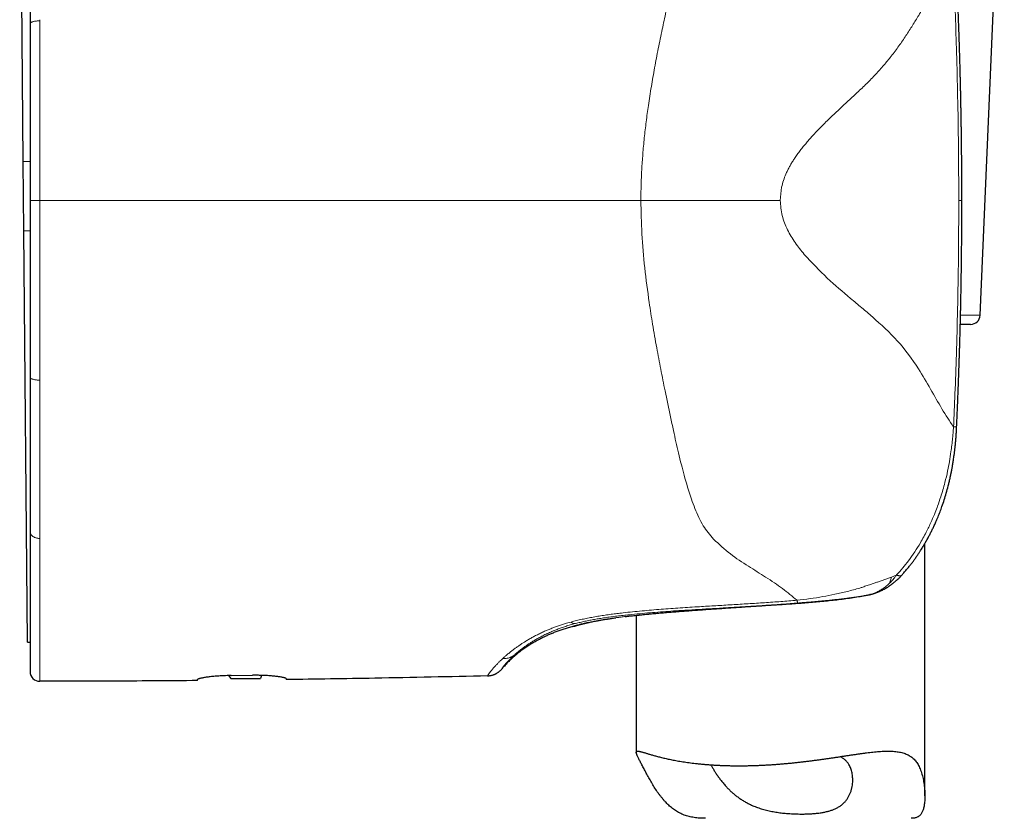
# Model space of a CAD drawing. Header units: millimetres. Extents: x 8 to 817, y 12 to 837.
# Tile 58 of 70: x 569 to 620, y 557 to 598. Entities that reach past the tile are written whole.
import ezdxf

# ---------------------------------------------------------------- set-up
doc = ezdxf.new("R2010")
doc.units = ezdxf.units.MM

msp = doc.modelspace()

# ---------------------------------------------------------------- linework, layer by layer
at = {"color": 7, "linetype": 'Continuous', "lineweight": 30}
for p, q in [((569.179, 590.874), (568.99, 612.473)), ((618.904, 582.889), (620.161, 611.889)), ((569.533, 598.065), (569.533, 598.044)), ((569.21, 587.274), (569.179, 590.874)), ((617.956, 588.852), (617.956, 588.852)), ((569.397, 565.884), (569.21, 587.274)), ((618.405, 582.411), (617.875, 582.411)), ((569.533, 579.66), (569.533, 579.635)), ((569.533, 571.629), (569.533, 571.616)), ((616.033, 557.896), (616.033, 571.019)), ((613.185, 568.362), (613.179, 568.36)), ((601.033, 567.284), (601.033, 560.158)), ((569.397, 565.884), (569.533, 565.885)), ((579.834, 564.15), (579.969, 563.993)), ((579.969, 563.993), (581.512, 564.006)), ((579.983, 564.153), (581.083, 564.165)), ((581.561, 564.16), (581.512, 564.006))]:
    msp.add_line(p, q, dxfattribs=at)
at = {"color": 252, "linetype": 'Continuous', "lineweight": 0}
for p, q in [((570.034, 598.192), (570.034, 598.253)), ((569.179, 590.874), (569.533, 590.877)), ((570.034, 588.852), (569.533, 588.852)), ((617.793, 588.852), (617.956, 588.852)), ((569.21, 587.274), (569.533, 587.277)), ((617.888, 582.889), (618.904, 582.889)), ((570.034, 579.45), (570.034, 579.513)), ((614.567, 569.38), (614.299, 569.273)), ((612.724, 568.726), (612.647, 568.7)), ((612.757, 568.738), (612.724, 568.726)), ((612.848, 568.299), (612.86, 568.3)), ((613.137, 568.351), (613.157, 568.357)), ((613.157, 568.357), (613.179, 568.36)), ((607.559, 567.785), (607.454, 567.778)), ((607.458, 567.778), (607.454, 567.778)), ((598.961, 566.994), (598.946, 566.991)), ((599.119, 567.023), (598.961, 566.994)), ((597.643, 566.936), (597.469, 566.888)), ((597.856, 566.853), (597.879, 566.859)), ((594.096, 565.038), (594.057, 565.002)), ((594.669, 565.191), (594.687, 565.208)), ((594.687, 565.208), (594.716, 565.234))]:
    msp.add_line(p, q, dxfattribs=at)
at = {"color": 7, "linetype": 'Continuous', "lineweight": 30, "flags": 128}
msp.add_lwpolyline([(597.741, 566.699), (597.804, 566.718), (597.812, 566.721)], dxfattribs=at)
at = {"color": 7, "linetype": 'Continuous', "lineweight": 30}
for centre, radius, start, end in [((618.405, 582.911), 0.5, 270, 357.5187), ((612.945, 569.332), 1, 281.1014, 283.5594), ((570.033, 564.352), 0.5, 180, 270.0287)]:
    msp.add_arc(centre, radius, start, end, dxfattribs=at)
for points, knots in [([(569.533, 602.313), (569.533, 602.165), (569.533, 601.87), (569.533, 601.418), (569.533, 600.958), (569.533, 600.49), (569.533, 600.017), (569.533, 599.539), (569.533, 599.055), (569.533, 598.564), (569.533, 598.232), (569.533, 598.065)], [0, 0, 0, 0, 0.109228, 0.219003, 0.329392, 0.440461, 0.552278, 0.662887, 0.774338, 0.88669, 1, 1, 1, 1]), ([(617.956, 588.852), (617.956, 588.99), (617.955, 589.261), (617.954, 589.66), (617.953, 590.043), (617.951, 590.41), (617.949, 590.762), (617.946, 591.092), (617.943, 591.401), (617.94, 591.689), (617.937, 591.963), (617.933, 592.224), (617.93, 592.47), (617.927, 592.703), (617.923, 592.921), (617.92, 593.126), (617.917, 593.317), (617.914, 593.482), (617.911, 593.624), (617.909, 593.746), (617.907, 593.865), (617.904, 593.987), (617.901, 594.135), (617.897, 594.31), (617.893, 594.516), (617.888, 594.737), (617.882, 594.974), (617.876, 595.227), (617.87, 595.49), (617.862, 595.763), (617.855, 596.045), (617.846, 596.34), (617.837, 596.65), (617.827, 596.974), (617.816, 597.311), (617.804, 597.663), (617.791, 598.029), (617.777, 598.408), (617.762, 598.8), (617.746, 599.202), (617.729, 599.616), (617.714, 599.971), (617.704, 600.189), (617.701, 600.264)], [0, 0, 0, 0, 0.036299, 0.071221, 0.104768, 0.13694, 0.167736, 0.197157, 0.223638, 0.248896, 0.272932, 0.295746, 0.317337, 0.337707, 0.356855, 0.374781, 0.391485, 0.406968, 0.418275, 0.428829, 0.438884, 0.449566, 0.461005, 0.477647, 0.495669, 0.515071, 0.535854, 0.558016, 0.581558, 0.605019, 0.629708, 0.655623, 0.682765, 0.711135, 0.740732, 0.771557, 0.803609, 0.836889, 0.871397, 0.906484, 0.942756, 0.980214, 1, 1, 1, 1]), ([(569.533, 598.044), (569.533, 597.864), (569.533, 597.503), (569.533, 596.954), (569.533, 596.397), (569.533, 595.831), (569.533, 595.323), (569.533, 594.877), (569.533, 594.492), (569.533, 594.104), (569.533, 593.718), (569.533, 593.34), (569.533, 592.905), (569.533, 592.405), (569.533, 591.833), (569.533, 591.253), (569.533, 590.665), (569.533, 590.068), (569.533, 589.463), (569.533, 589.057), (569.533, 588.852)], [0, 0, 0, 0, 0.060504, 0.121566, 0.183218, 0.245489, 0.308409, 0.349972, 0.391833, 0.433999, 0.476479, 0.517525, 0.55685, 0.617685, 0.679316, 0.741761, 0.805036, 0.869157, 0.93414, 1, 1, 1, 1]), ([(569.533, 588.852), (569.533, 588.648), (569.533, 588.242), (569.533, 587.638), (569.533, 587.042), (569.533, 586.455), (569.533, 585.942), (569.533, 585.501), (569.533, 585.13), (569.533, 584.763), (569.533, 584.394), (569.533, 584.017), (569.533, 583.564), (569.533, 583.04), (569.533, 582.456), (569.533, 581.88), (569.533, 581.313), (569.533, 580.754), (569.533, 580.203), (569.533, 579.841), (569.533, 579.66)], [0, 0, 0, 0, 0.065789, 0.130679, 0.194686, 0.257825, 0.320112, 0.360442, 0.400418, 0.440046, 0.479331, 0.520055, 0.562539, 0.626971, 0.69071, 0.753783, 0.816219, 0.878047, 0.939297, 1, 1, 1, 1]), ([(617.684, 577.081), (617.69, 577.197), (617.701, 577.448), (617.718, 577.828), (617.734, 578.218), (617.75, 578.592), (617.764, 578.95), (617.777, 579.286), (617.788, 579.6), (617.799, 579.894), (617.808, 580.173), (617.817, 580.438), (617.825, 580.689), (617.833, 580.926), (617.84, 581.149), (617.846, 581.357), (617.851, 581.551), (617.856, 581.72), (617.86, 581.865), (617.864, 581.988), (617.867, 582.11), (617.87, 582.234), (617.874, 582.385), (617.878, 582.563), (617.883, 582.773), (617.889, 582.998), (617.894, 583.24), (617.9, 583.498), (617.905, 583.766), (617.91, 584.044), (617.916, 584.331), (617.921, 584.632), (617.926, 584.948), (617.931, 585.278), (617.935, 585.622), (617.94, 585.981), (617.943, 586.353), (617.947, 586.74), (617.95, 587.139), (617.952, 587.55), (617.954, 587.972), (617.955, 588.407), (617.955, 588.702), (617.956, 588.852)], [0, 0, 0, 0, 0.029501, 0.063997, 0.097134, 0.128912, 0.159331, 0.188392, 0.214548, 0.239497, 0.263239, 0.285773, 0.307101, 0.327221, 0.346135, 0.363841, 0.380341, 0.395634, 0.406803, 0.417228, 0.42716, 0.43771, 0.449008, 0.465446, 0.483246, 0.50241, 0.522936, 0.544826, 0.568079, 0.591252, 0.615637, 0.641234, 0.668043, 0.696063, 0.725297, 0.755742, 0.7874, 0.820271, 0.854354, 0.88901, 0.924836, 0.961833, 1, 1, 1, 1]), ([(569.533, 579.635), (569.533, 579.467), (569.533, 579.132), (569.533, 578.635), (569.533, 578.144), (569.533, 577.66), (569.533, 577.185), (569.533, 576.719), (569.533, 576.261), (569.533, 575.81), (569.533, 575.384), (569.533, 574.983), (569.533, 574.606), (569.533, 574.237), (569.533, 573.875), (569.533, 573.52), (569.533, 573.152), (569.533, 572.771), (569.533, 572.38), (569.533, 571.998), (569.533, 571.752), (569.533, 571.629)], [0, 0, 0, 0, 0.056828, 0.11339, 0.169717, 0.225842, 0.281798, 0.336621, 0.391344, 0.445998, 0.500616, 0.548279, 0.59566, 0.64278, 0.689661, 0.736327, 0.7828, 0.837356, 0.891715, 0.945917, 1, 1, 1, 1]), ([(614.833, 569.372), (614.871, 569.415), (614.956, 569.509), (615.082, 569.657), (615.209, 569.812), (615.325, 569.961), (615.433, 570.104), (615.536, 570.246), (615.635, 570.388), (615.728, 570.527), (615.811, 570.655), (615.88, 570.765), (615.936, 570.856), (615.981, 570.929), (616.018, 570.992), (616.047, 571.043), (616.068, 571.079), (616.081, 571.102), (616.09, 571.117), (616.099, 571.134), (616.112, 571.156), (616.129, 571.187), (616.15, 571.224), (616.196, 571.308), (616.264, 571.433), (616.351, 571.602), (616.436, 571.775), (616.522, 571.956), (616.616, 572.165), (616.717, 572.403), (616.822, 572.668), (616.931, 572.962), (617.04, 573.287), (617.149, 573.645), (617.224, 573.922), (617.272, 574.112), (617.296, 574.212), (617.319, 574.309), (617.339, 574.396), (617.353, 574.464), (617.364, 574.513), (617.371, 574.546), (617.377, 574.572), (617.381, 574.593), (617.385, 574.614), (617.391, 574.644), (617.4, 574.685), (617.41, 574.736), (617.421, 574.792), (617.432, 574.851), (617.444, 574.914), (617.455, 574.978), (617.469, 575.055), (617.484, 575.145), (617.501, 575.249), (617.518, 575.362), (617.537, 575.486), (617.556, 575.623), (617.575, 575.773), (617.594, 575.935), (617.612, 576.108), (617.63, 576.293), (617.647, 576.487), (617.662, 576.692), (617.674, 576.891), (617.681, 577.022), (617.684, 577.081)], [0, 0, 0, 0, 0.020961, 0.046694, 0.071061, 0.094064, 0.115704, 0.135983, 0.158137, 0.178403, 0.196783, 0.213279, 0.225121, 0.235524, 0.244274, 0.251371, 0.256816, 0.259149, 0.260962, 0.263002, 0.266139, 0.270374, 0.275706, 0.281513, 0.30462, 0.327092, 0.349976, 0.373846, 0.398693, 0.432419, 0.466414, 0.50055, 0.544181, 0.588467, 0.633763, 0.645893, 0.658094, 0.670296, 0.681117, 0.690031, 0.694836, 0.698824, 0.701997, 0.704355, 0.706483, 0.709599, 0.714885, 0.721324, 0.728114, 0.735236, 0.742689, 0.750473, 0.758587, 0.770285, 0.782611, 0.796, 0.810739, 0.827129, 0.844914, 0.86409, 0.884654, 0.9066, 0.929483, 0.953664, 0.979122, 1, 1, 1, 1]), ([(617.684, 577.081), (617.684, 577.081), (617.685, 577.081), (617.684, 577.081), (617.684, 577.081)], [0, 0, 0, 0, 0.220298, 1, 1, 1, 1]), ([(569.533, 571.616), (569.533, 571.492), (569.533, 571.245), (569.533, 570.884), (569.533, 570.53), (569.533, 570.184), (569.533, 569.848), (569.533, 569.522), (569.533, 569.205), (569.533, 568.895), (569.533, 568.623), (569.533, 568.387), (569.533, 568.184), (569.533, 567.985), (569.533, 567.791), (569.533, 567.601), (569.533, 567.416), (569.533, 567.214), (569.533, 566.995), (569.533, 566.763), (569.533, 566.54), (569.533, 566.325), (569.533, 566.117), (569.533, 565.92), (569.533, 565.733), (569.533, 565.559), (569.533, 565.397), (569.533, 565.247), (569.533, 565.109), (569.533, 564.983), (569.533, 564.877), (569.533, 564.789), (569.533, 564.717), (569.533, 564.65), (569.533, 564.591), (569.533, 564.538), (569.533, 564.492), (569.533, 564.447), (569.533, 564.407), (569.533, 564.376), (569.533, 564.356), (569.533, 564.354), (569.533, 564.352)], [0, 0, 0, 0, 0.027527, 0.055128, 0.08282, 0.110619, 0.13854, 0.166096, 0.1938, 0.221666, 0.249708, 0.269543, 0.289393, 0.309261, 0.329152, 0.349071, 0.369023, 0.389012, 0.416567, 0.444213, 0.471962, 0.499825, 0.528386, 0.556771, 0.584992, 0.613062, 0.640996, 0.668311, 0.69552, 0.722635, 0.749671, 0.770034, 0.790318, 0.810528, 0.83067, 0.85075, 0.870774, 0.890749, 0.918144, 0.945474, 0.972753, 1, 1, 1, 1]), ([(613.185, 568.362), (613.206, 568.367), (613.243, 568.376), (613.296, 568.391), (613.341, 568.404), (613.383, 568.417), (613.425, 568.431), (613.469, 568.446), (613.515, 568.462), (613.558, 568.478), (613.595, 568.493), (613.629, 568.507), (613.662, 568.521), (613.713, 568.543), (613.783, 568.576), (613.873, 568.62), (613.964, 568.67), (614.04, 568.714), (614.097, 568.749), (614.133, 568.772), (614.165, 568.794), (614.201, 568.817), (614.244, 568.847), (614.29, 568.881), (614.335, 568.914), (614.373, 568.943), (614.409, 568.972), (614.447, 569.002), (614.488, 569.036), (614.528, 569.071), (614.558, 569.098), (614.581, 569.119), (614.6, 569.136), (614.625, 569.16), (614.656, 569.189), (614.694, 569.226), (614.737, 569.269), (614.784, 569.318), (614.817, 569.354), (614.833, 569.372)], [0, 0, 0, 0, 0.034197, 0.062911, 0.086268, 0.10713, 0.129692, 0.153987, 0.179479, 0.203994, 0.223796, 0.241388, 0.259668, 0.278825, 0.32641, 0.378226, 0.431902, 0.485801, 0.512061, 0.533546, 0.550507, 0.57126, 0.598766, 0.630293, 0.658714, 0.683336, 0.704268, 0.728648, 0.756191, 0.785005, 0.808903, 0.818904, 0.83142, 0.848573, 0.870359, 0.896767, 0.927785, 0.963398, 1, 1, 1, 1]), ([(607.458, 567.778), (607.586, 567.786), (607.844, 567.803), (608.232, 567.828), (608.622, 567.853), (609.013, 567.879), (609.405, 567.907), (609.797, 567.936), (610.188, 567.968), (610.579, 568.003), (610.968, 568.042), (611.356, 568.084), (611.742, 568.131), (612.124, 568.182), (612.494, 568.237), (612.733, 568.278), (612.848, 568.298)], [0, 0, 0, 0, 0.0704071, 0.1410038, 0.2118021, 0.2828117, 0.354041, 0.4254968, 0.4971858, 0.5691142, 0.6412884, 0.7137149, 0.7864019, 0.8593603, 0.9326054, 1, 1, 1, 1]), ([(612.846, 568.297), (612.879, 568.303), (612.945, 568.315), (613.043, 568.333), (613.106, 568.345), (613.137, 568.351)], [0, 0, 0, 0, 0.336287, 0.67014, 1, 1, 1, 1]), ([(600.461, 567.219), (600.541, 567.229), (600.706, 567.249), (600.969, 567.278), (601.245, 567.307), (601.531, 567.336), (601.826, 567.364), (602.13, 567.392), (602.443, 567.419), (602.764, 567.446), (603.093, 567.473), (603.429, 567.499), (603.772, 567.525), (604.122, 567.551), (604.477, 567.576), (604.837, 567.602), (605.202, 567.627), (605.571, 567.652), (605.944, 567.677), (606.32, 567.702), (606.699, 567.728), (607.078, 567.753), (607.332, 567.769), (607.458, 567.778)], [0, 0, 0, 0, 0.045012, 0.092425, 0.13985, 0.187301, 0.234791, 0.282333, 0.329943, 0.37763, 0.42539, 0.473215, 0.521095, 0.569018, 0.616974, 0.664952, 0.71294, 0.760928, 0.808906, 0.856867, 0.904801, 0.952704, 1, 1, 1, 1]), ([(597.812, 566.721), (597.812, 566.721), (597.81, 566.72), (597.819, 566.723), (597.83, 566.726), (597.843, 566.73), (597.858, 566.735), (597.875, 566.74), (597.894, 566.745), (597.913, 566.751), (597.932, 566.756), (597.951, 566.761), (597.972, 566.767), (597.994, 566.773), (598.018, 566.78), (598.044, 566.787), (598.072, 566.794), (598.103, 566.802), (598.138, 566.811), (598.176, 566.821), (598.22, 566.832), (598.27, 566.844), (598.327, 566.858), (598.391, 566.873), (598.464, 566.89), (598.545, 566.908), (598.636, 566.928), (598.738, 566.949), (598.849, 566.972), (598.93, 566.987), (598.971, 566.995)], [0, 0, 0, 0, 0.009473, 0.048023, 0.084566, 0.118717, 0.150472, 0.183897, 0.214906, 0.243652, 0.270136, 0.294796, 0.320558, 0.347961, 0.373376, 0.400053, 0.427992, 0.457189, 0.487821, 0.520423, 0.555711, 0.593681, 0.634324, 0.678544, 0.725527, 0.775262, 0.827734, 0.88293, 0.940831, 1, 1, 1, 1]), ([(598.969, 566.995), (599.027, 567.006), (599.143, 567.027), (599.331, 567.06), (599.531, 567.092), (599.742, 567.124), (599.893, 567.145), (599.968, 567.156)], [0, 0, 0, 0, 0.19972, 0.399625, 0.599678, 0.799839, 1, 1, 1, 1]), ([(597.741, 566.699), (597.661, 566.678), (597.504, 566.636), (597.277, 566.567), (597.061, 566.496), (596.856, 566.422), (596.661, 566.345), (596.474, 566.265), (596.274, 566.173), (596.06, 566.067), (595.833, 565.944), (595.614, 565.816), (595.399, 565.683), (595.189, 565.541), (594.983, 565.392), (594.783, 565.233), (594.589, 565.065), (594.401, 564.887), (594.219, 564.697), (594.104, 564.563), (594.046, 564.495)], [0, 0, 0, 0, 0.056865, 0.111098, 0.162962, 0.212721, 0.260639, 0.306972, 0.351977, 0.412146, 0.470905, 0.528843, 0.586289, 0.644583, 0.702747, 0.761003, 0.81959, 0.878766, 0.938806, 1, 1, 1, 1]), ([(598.562, 566.911), (598.529, 566.904), (598.46, 566.889), (598.363, 566.866), (598.269, 566.843), (598.203, 566.827), (598.163, 566.817), (598.145, 566.812), (598.128, 566.808), (598.111, 566.803), (598.094, 566.799), (598.078, 566.795), (598.035, 566.783), (597.972, 566.766), (597.9, 566.746), (597.841, 566.729), (597.796, 566.716), (597.764, 566.706), (597.744, 566.7), (597.742, 566.7), (597.741, 566.699)], [0, 0, 0, 0, 0.060956, 0.126101, 0.196652, 0.266129, 0.281587, 0.296996, 0.312357, 0.32767, 0.342937, 0.358158, 0.373334, 0.465467, 0.556509, 0.646605, 0.735887, 0.824472, 0.912474, 1, 1, 1, 1]), ([(593.302, 564.139), (593.33, 564.14), (593.385, 564.143), (593.462, 564.154), (593.53, 564.169), (593.588, 564.187), (593.637, 564.204), (593.678, 564.221), (593.713, 564.237), (593.751, 564.256), (593.791, 564.279), (593.834, 564.306), (593.872, 564.332), (593.909, 564.361), (593.95, 564.396), (593.998, 564.442), (594.031, 564.478), (594.048, 564.499)], [0, 0, 0, 0, 0.100728, 0.192143, 0.273594, 0.344623, 0.404932, 0.454595, 0.499655, 0.542696, 0.603152, 0.661235, 0.719846, 0.766002, 0.828411, 0.906642, 1, 1, 1, 1]), ([(594.046, 564.495), (594.046, 564.495), (594.046, 564.496), (594.047, 564.497), (594.048, 564.498), (594.048, 564.498)], [0, 0, 0, 0, 0.432873, 0.973494, 1, 1, 1, 1]), ([(579.983, 564.153), (579.934, 564.152), (579.837, 564.151), (579.691, 564.146), (579.547, 564.14), (579.407, 564.133), (579.271, 564.123), (579.14, 564.113), (579.015, 564.101), (578.896, 564.088), (578.785, 564.074), (578.682, 564.06), (578.588, 564.045), (578.504, 564.03), (578.43, 564.015), (578.367, 564), (578.316, 563.986), (578.277, 563.973), (578.252, 563.961), (578.236, 563.951), (578.234, 563.944), (578.233, 563.941)], [0, 0, 0, 0, 0.053103, 0.106397, 0.159692, 0.212796, 0.265882, 0.319155, 0.37243, 0.425519, 0.478974, 0.532618, 0.586262, 0.639719, 0.693621, 0.747715, 0.801809, 0.855709, 0.903783, 0.951926, 1, 1, 1, 1]), ([(578.233, 563.89), (578.233, 563.891), (578.233, 563.892), (578.233, 563.902), (578.233, 563.918), (578.233, 563.933), (578.233, 563.941)], [0, 0, 0, 0, 0.249807, 0.499692, 0.749808, 1, 1, 1, 1]), ([(582.833, 563.992), (582.832, 563.995), (582.83, 564.003), (582.81, 564.014), (582.779, 564.026), (582.736, 564.039), (582.681, 564.052), (582.615, 564.066), (582.537, 564.079), (582.45, 564.092), (582.352, 564.105), (582.245, 564.117), (582.13, 564.128), (582.007, 564.138), (581.878, 564.147), (581.743, 564.154), (581.604, 564.16), (581.468, 564.163), (581.336, 564.165), (581.21, 564.166), (581.126, 564.165), (581.083, 564.165)], [0, 0, 0, 0, 0.053791, 0.107775, 0.16176, 0.215553, 0.269338, 0.323315, 0.377292, 0.431077, 0.48497, 0.539057, 0.593143, 0.647034, 0.700702, 0.754565, 0.808427, 0.862093, 0.908042, 0.954052, 1, 1, 1, 1]), ([(593.301, 564.135), (592.324, 564.112), (590.37, 564.067), (587.649, 564.015), (585.136, 563.973), (583.601, 563.951), (582.833, 563.941)], [0, 0, 0, 0, 0.280003, 0.560005, 0.780004, 1, 1, 1, 1]), ([(582.833, 563.992), (582.833, 563.982), (582.833, 563.961), (582.833, 563.944), (582.833, 563.942), (582.833, 563.941)], [0, 0, 0, 0, 0.334994, 0.668266, 1, 1, 1, 1]), ([(578.233, 563.89), (577.468, 563.884), (575.937, 563.872), (573.204, 563.857), (571.236, 563.854), (570.034, 563.852)], [0, 0, 0, 0, 0.280009, 0.560011, 1, 1, 1, 1]), ([(604.631, 556.729), (604.612, 556.729), (604.528, 556.728), (604.398, 556.733), (604.243, 556.744), (604.106, 556.759), (603.972, 556.78), (603.84, 556.806), (603.711, 556.839), (603.584, 556.878), (603.461, 556.924), (603.343, 556.976), (603.229, 557.035), (603.12, 557.099), (603.015, 557.17), (602.913, 557.245), (602.815, 557.325), (602.72, 557.41), (602.629, 557.498), (602.536, 557.596), (602.442, 557.701), (602.347, 557.816), (602.257, 557.933), (602.14, 558.092), (602.004, 558.295), (601.852, 558.54), (601.736, 558.743), (601.647, 558.902), (601.584, 559.02), (601.523, 559.134), (601.464, 559.246), (601.408, 559.353), (601.354, 559.457), (601.302, 559.556), (601.253, 559.651), (601.208, 559.738), (601.167, 559.818), (601.131, 559.89), (601.1, 559.955), (601.074, 560.012), (601.055, 560.062), (601.041, 560.103), (601.034, 560.138), (601.032, 560.166), (601.037, 560.188), (601.048, 560.205), (601.066, 560.216), (601.089, 560.221), (601.118, 560.222), (601.151, 560.219), (601.187, 560.213), (601.229, 560.205), (601.275, 560.193), (601.325, 560.18), (601.381, 560.164), (601.441, 560.146), (601.506, 560.127), (601.576, 560.106), (601.65, 560.083), (601.729, 560.06), (601.812, 560.035), (601.9, 560.01), (601.993, 559.984), (602.089, 559.958), (602.19, 559.931), (602.296, 559.905), (602.406, 559.878), (602.52, 559.851), (602.638, 559.824), (602.76, 559.798), (602.887, 559.772), (603.017, 559.746), (603.155, 559.721), (603.301, 559.696), (603.455, 559.671), (603.612, 559.647), (603.775, 559.624), (603.941, 559.602), (604.112, 559.582), (604.286, 559.563), (604.465, 559.545), (604.647, 559.529), (604.832, 559.515), (605.022, 559.502), (605.211, 559.491), (605.4, 559.482), (605.588, 559.474), (605.779, 559.469), (605.972, 559.464), (606.168, 559.462), (606.366, 559.461), (606.565, 559.462), (606.767, 559.464), (606.97, 559.469), (607.175, 559.475), (607.381, 559.482), (607.585, 559.491), (607.788, 559.502), (607.988, 559.514), (608.189, 559.527), (608.39, 559.542), (608.592, 559.558), (608.793, 559.575), (608.995, 559.594), (609.197, 559.614), (609.398, 559.636), (609.599, 559.658), (609.799, 559.681), (609.999, 559.706), (610.198, 559.731), (610.396, 559.757), (610.593, 559.784), (610.788, 559.811), (610.983, 559.839), (611.175, 559.867), (611.366, 559.896), (611.555, 559.924), (611.742, 559.953), (611.927, 559.981), (612.11, 560.009), (612.292, 560.036), (612.472, 560.062), (612.65, 560.088), (612.826, 560.112), (612.998, 560.135), (613.168, 560.156), (613.334, 560.174), (613.496, 560.19), (613.656, 560.203), (613.811, 560.213), (613.962, 560.22), (614.11, 560.222), (614.252, 560.22), (614.39, 560.214), (614.523, 560.202), (614.652, 560.184), (614.775, 560.161), (614.893, 560.131), (615.005, 560.094), (615.112, 560.049), (615.212, 559.998), (615.305, 559.939), (615.392, 559.872), (615.472, 559.798), (615.547, 559.715), (615.616, 559.624), (615.679, 559.525), (615.735, 559.418), (615.789, 559.298), (615.839, 559.165), (615.884, 559.021), (615.922, 558.872), (615.955, 558.719), (615.982, 558.564), (616.003, 558.407), (616.019, 558.251), (616.029, 558.095), (616.034, 557.941), (616.033, 557.79), (616.026, 557.644), (616.013, 557.515), (615.997, 557.404), (615.979, 557.309), (615.956, 557.22), (615.929, 557.136), (615.898, 557.058), (615.861, 556.988), (615.819, 556.927), (615.772, 556.875), (615.72, 556.831), (615.663, 556.796), (615.601, 556.769), (615.534, 556.749), (615.461, 556.736), (615.393, 556.729), (615.346, 556.729), (615.327, 556.729)], [0, 0, 0, 0, 0.001869, 0.008094, 0.012722, 0.017349, 0.022004, 0.026659, 0.031347, 0.036035, 0.040761, 0.045487, 0.05011, 0.054733, 0.059387, 0.064042, 0.06872, 0.073399, 0.078095, 0.082792, 0.088298, 0.093805, 0.099324, 0.104844, 0.115902, 0.126974, 0.13806, 0.143612, 0.149164, 0.15473, 0.160296, 0.165883, 0.17147, 0.177383, 0.183295, 0.189255, 0.195215, 0.201224, 0.207234, 0.213293, 0.219353, 0.225255, 0.231157, 0.2371, 0.243044, 0.249025, 0.255006, 0.261022, 0.267037, 0.272293, 0.277553, 0.28283, 0.288107, 0.2934, 0.298694, 0.304004, 0.309314, 0.314639, 0.319965, 0.325303, 0.330644, 0.335989, 0.341337, 0.346697, 0.352057, 0.357431, 0.362805, 0.368194, 0.373582, 0.378985, 0.384388, 0.389803, 0.395222, 0.401064, 0.406911, 0.412774, 0.418638, 0.424521, 0.430404, 0.436306, 0.442209, 0.448133, 0.454056, 0.459997, 0.465944, 0.471599, 0.477258, 0.482934, 0.48861, 0.494304, 0.499998, 0.505712, 0.511425, 0.517158, 0.52289, 0.52864, 0.534394, 0.539917, 0.545445, 0.550987, 0.55653, 0.562089, 0.567648, 0.573225, 0.578801, 0.584394, 0.589987, 0.595595, 0.601207, 0.606847, 0.61249, 0.618149, 0.623807, 0.629482, 0.635157, 0.640848, 0.64654, 0.652249, 0.657957, 0.66368, 0.669408, 0.675253, 0.681103, 0.68697, 0.692837, 0.698725, 0.704612, 0.710522, 0.716432, 0.722366, 0.7283, 0.734258, 0.740223, 0.746182, 0.752141, 0.758136, 0.76413, 0.770165, 0.776199, 0.78228, 0.78836, 0.794333, 0.800305, 0.806327, 0.81235, 0.818423, 0.824497, 0.830619, 0.836742, 0.843756, 0.85078, 0.85783, 0.86488, 0.871948, 0.879016, 0.886098, 0.893179, 0.900277, 0.907374, 0.914494, 0.921623, 0.926901, 0.93218, 0.937488, 0.942795, 0.948143, 0.953492, 0.958895, 0.964299, 0.969588, 0.974878, 0.980217, 0.985556, 0.990938, 0.996319, 1, 1, 1, 1]), ([(609.617, 556.952), (609.662, 556.952), (609.753, 556.952), (609.887, 556.955), (610.02, 556.96), (610.15, 556.968), (610.279, 556.977), (610.405, 556.99), (610.529, 557.004), (610.673, 557.025), (610.834, 557.054), (611.008, 557.095), (611.173, 557.145), (611.302, 557.194), (611.4, 557.238), (611.474, 557.276), (611.55, 557.319), (611.625, 557.367), (611.696, 557.419), (611.763, 557.474), (611.826, 557.533), (611.884, 557.594), (611.938, 557.659), (611.987, 557.725), (612.031, 557.792), (612.084, 557.882), (612.141, 557.999), (612.196, 558.147), (612.237, 558.299), (612.266, 558.455), (612.281, 558.601), (612.285, 558.735), (612.281, 558.856), (612.269, 558.977), (612.25, 559.095), (612.222, 559.211), (612.186, 559.322), (612.14, 559.429), (612.091, 559.519), (612.041, 559.593), (611.994, 559.654), (611.942, 559.712), (611.884, 559.766), (611.822, 559.818), (611.754, 559.865), (611.691, 559.905), (611.647, 559.927), (611.63, 559.936)], [0, 0, 0, 0, 0.018293, 0.036586, 0.055001, 0.073416, 0.091958, 0.1105, 0.129175, 0.147849, 0.177187, 0.206663, 0.236282, 0.266048, 0.280999, 0.295969, 0.313702, 0.331435, 0.349287, 0.367139, 0.385103, 0.403067, 0.421133, 0.439199, 0.456193, 0.473204, 0.507335, 0.541579, 0.575922, 0.610351, 0.644861, 0.671506, 0.698188, 0.724908, 0.751672, 0.778483, 0.805351, 0.832284, 0.859297, 0.877504, 0.895712, 0.914039, 0.932367, 0.950824, 0.969281, 0.987876, 1, 1, 1, 1]), ([(604.918, 559.509), (604.926, 559.492), (604.946, 559.452), (604.981, 559.387), (605.022, 559.315), (605.064, 559.242), (605.11, 559.167), (605.175, 559.064), (605.263, 558.932), (605.38, 558.77), (605.508, 558.607), (605.637, 558.455), (605.764, 558.317), (605.887, 558.192), (606.018, 558.07), (606.157, 557.951), (606.304, 557.837), (606.46, 557.727), (606.624, 557.623), (606.776, 557.537), (606.912, 557.467), (607.03, 557.412), (607.151, 557.36), (607.275, 557.311), (607.403, 557.265), (607.533, 557.223), (607.666, 557.184), (607.801, 557.148), (607.937, 557.117), (608.073, 557.088), (608.212, 557.063), (608.351, 557.04), (608.492, 557.021), (608.634, 557.004), (608.776, 556.989), (608.93, 556.976), (609.095, 556.966), (609.27, 556.958), (609.445, 556.953), (609.56, 556.952), (609.617, 556.952)], [0, 0, 0, 0, 0.016773, 0.038172, 0.058855, 0.079559, 0.100334, 0.121109, 0.162788, 0.204581, 0.246477, 0.288474, 0.321108, 0.353796, 0.386541, 0.419357, 0.452246, 0.485224, 0.518298, 0.551482, 0.572578, 0.593673, 0.614906, 0.63614, 0.657525, 0.67891, 0.700457, 0.722003, 0.743108, 0.764212, 0.785471, 0.806729, 0.828141, 0.849553, 0.871117, 0.892681, 0.919406, 0.9462, 0.973065, 1, 1, 1, 1])]:
    msp.add_open_spline(points, degree=3, knots=knots, dxfattribs=at)
at = {"color": 252, "linetype": 'Continuous', "lineweight": 0}
for points, knots in [([(601.666, 593.799), (601.69, 593.961), (601.738, 594.286), (601.817, 594.773), (601.9, 595.264), (601.988, 595.758), (602.08, 596.254), (602.177, 596.753), (602.278, 597.255), (602.379, 597.741), (602.479, 598.211), (602.578, 598.666), (602.68, 599.122), (602.784, 599.579), (602.89, 600.031), (602.997, 600.477), (603.105, 600.914), (603.215, 601.343), (603.291, 601.622), (603.329, 601.761)], [0, 0, 0, 0, 0.057896, 0.116402, 0.175531, 0.235296, 0.295715, 0.356806, 0.418594, 0.481104, 0.53775, 0.595024, 0.65295, 0.711499, 0.770426, 0.828385, 0.886148, 0.943443, 1, 1, 1, 1]), ([(617.386, 600.937), (617.329, 600.87), (617.217, 600.735), (617.05, 600.522), (616.887, 600.303), (616.727, 600.079), (616.572, 599.85), (616.41, 599.604), (616.241, 599.339), (616.065, 599.055), (615.889, 598.768), (615.718, 598.488), (615.552, 598.216), (615.389, 597.953), (615.222, 597.688), (615.049, 597.422), (614.87, 597.155), (614.683, 596.886), (614.486, 596.617), (614.29, 596.361), (614.094, 596.117), (613.899, 595.885), (613.694, 595.651), (613.477, 595.414), (613.248, 595.175), (613.011, 594.936), (612.766, 594.697), (612.515, 594.458), (612.254, 594.214), (611.983, 593.964), (611.71, 593.711), (611.437, 593.456), (611.165, 593.2), (610.893, 592.936), (610.621, 592.665), (610.354, 592.387), (610.121, 592.133), (609.921, 591.904), (609.755, 591.705), (609.593, 591.502), (609.437, 591.295), (609.299, 591.1), (609.179, 590.917), (609.074, 590.748), (608.977, 590.576), (608.887, 590.402), (608.834, 590.283), (608.808, 590.224)], [0, 0, 0, 0, 0.023808, 0.047181, 0.070146, 0.092722, 0.114954, 0.136913, 0.162535, 0.187976, 0.213327, 0.238676, 0.261374, 0.284196, 0.307199, 0.330444, 0.353991, 0.377905, 0.40227, 0.427179, 0.448813, 0.470978, 0.493747, 0.517197, 0.541387, 0.566352, 0.590629, 0.615642, 0.641346, 0.667647, 0.694453, 0.720217, 0.746248, 0.772437, 0.79868, 0.824881, 0.850947, 0.868348, 0.885629, 0.902772, 0.919756, 0.936542, 0.949566, 0.962431, 0.975126, 0.987648, 1, 1, 1, 1]), ([(617.549, 600.127), (617.572, 599.577), (617.622, 598.375), (617.686, 596.422), (617.742, 594.167), (617.784, 591.611), (617.79, 589.805), (617.793, 588.852)], [0, 0, 0, 0, 0.146566, 0.31984, 0.519824, 0.746533, 1, 1, 1, 1]), ([(570.034, 598.192), (570.011, 598.191), (569.965, 598.191), (569.895, 598.186), (569.826, 598.179), (569.76, 598.168), (569.699, 598.154), (569.646, 598.138), (569.604, 598.12), (569.571, 598.102), (569.549, 598.082), (569.536, 598.063), (569.534, 598.05), (569.533, 598.044)], [0, 0, 0, 0, 0.08626, 0.176632, 0.270451, 0.366851, 0.464803, 0.563174, 0.655272, 0.745772, 0.833836, 0.91876, 1, 1, 1, 1]), ([(570.034, 598.192), (570.034, 597.952), (570.034, 597.471), (570.034, 596.742), (570.034, 596.008), (570.034, 595.268), (570.034, 594.524), (570.034, 593.776), (570.034, 592.999), (570.034, 592.193), (570.034, 591.36), (570.034, 590.525), (570.034, 589.689), (570.034, 589.131), (570.034, 588.852)], [0, 0, 0, 0, 0.0794555, 0.158984, 0.2386078, 0.3183415, 0.3981929, 0.4781632, 0.5582476, 0.6464585, 0.734772, 0.8231588, 0.9115824, 1, 1, 1, 1]), ([(601.374, 591.267), (601.386, 591.406), (601.409, 591.685), (601.451, 592.103), (601.498, 592.524), (601.549, 592.947), (601.605, 593.373), (601.646, 593.656), (601.666, 593.799)], [0, 0, 0, 0, 0.163369, 0.327957, 0.49384, 0.661093, 0.829789, 1, 1, 1, 1]), ([(601.273, 588.852), (601.274, 588.982), (601.275, 589.243), (601.284, 589.638), (601.298, 590.039), (601.318, 590.445), (601.343, 590.855), (601.364, 591.13), (601.374, 591.267)], [0, 0, 0, 0, 0.160524, 0.323963, 0.489973, 0.65821, 0.828332, 1, 1, 1, 1]), ([(608.808, 590.224), (608.723, 590.001), (608.556, 589.562), (608.528, 589.086), (608.514, 588.852)], [0, 0, 0, 0, 0.507874, 1, 1, 1, 1]), ([(570.034, 588.852), (571.2, 588.852), (573.533, 588.852), (577.032, 588.852), (580.531, 588.852), (584.03, 588.852), (587.509, 588.852), (590.966, 588.852), (594.402, 588.852), (597.838, 588.852), (600.128, 588.852), (601.273, 588.852)], [0, 0, 0, 0, 0.1119894, 0.223983, 0.3359802, 0.4479803, 0.5599826, 0.6699864, 0.779991, 0.8899957, 1, 1, 1, 1]), ([(570.034, 579.513), (570.034, 579.757), (570.034, 580.245), (570.034, 580.984), (570.034, 581.724), (570.034, 582.466), (570.034, 583.211), (570.034, 583.957), (570.034, 584.731), (570.034, 585.531), (570.034, 586.359), (570.034, 587.188), (570.034, 588.02), (570.034, 588.575), (570.034, 588.852)], [0, 0, 0, 0, 0.080949, 0.161507, 0.241757, 0.321771, 0.401616, 0.481352, 0.56103, 0.648666, 0.736342, 0.8241, 0.911977, 1, 1, 1, 1]), ([(601.273, 588.852), (601.284, 588.274), (601.307, 587.106), (601.462, 585.33), (601.624, 584.146), (601.707, 583.542)], [0, 0, 0, 0, 0.324014, 0.655125, 1, 1, 1, 1]), ([(601.273, 588.852), (601.897, 588.852), (603.147, 588.852), (604.993, 588.852), (606.8, 588.852), (607.944, 588.852), (608.514, 588.852)], [0, 0, 0, 0, 0.249319, 0.5, 0.750681, 1, 1, 1, 1]), ([(608.514, 588.852), (608.536, 588.587), (608.578, 588.055), (608.882, 587.317), (609.281, 586.645), (609.602, 586.249), (609.763, 586.05)], [0, 0, 0, 0, 0.2466903, 0.4953519, 0.7469028, 1, 1, 1, 1]), ([(617.523, 577.075), (617.549, 577.652), (617.604, 578.908), (617.675, 580.95), (617.737, 583.305), (617.784, 585.974), (617.79, 587.858), (617.793, 588.852)], [0, 0, 0, 0, 0.146911, 0.3203551, 0.5203364, 0.7468724, 1, 1, 1, 1]), ([(609.763, 586.05), (610.159, 585.627), (610.94, 584.793), (611.765, 584.103), (612.172, 583.762)], [0, 0, 0, 0, 0.506283, 1, 1, 1, 1]), ([(601.707, 583.542), (601.764, 583.169), (601.885, 582.381), (602.088, 581.226), (602.306, 580.071), (602.546, 578.869), (602.717, 578.058), (602.811, 577.611)], [0, 0, 0, 0, 0.18327, 0.386117, 0.574014, 0.765104, 1, 1, 1, 1]), ([(612.172, 583.762), (612.365, 583.6), (612.75, 583.278), (613.12, 582.959), (613.304, 582.801)], [0, 0, 0, 0, 0.503048, 1, 1, 1, 1]), ([(613.304, 582.801), (613.754, 582.397), (614.654, 581.589), (615.612, 580.281), (616.326, 579.047), (616.918, 577.997), (617.32, 577.385), (617.523, 577.075)], [0, 0, 0, 0, 0.249273, 0.498161, 0.664895, 0.830446, 1, 1, 1, 1]), ([(569.533, 579.66), (569.534, 579.654), (569.536, 579.64), (569.551, 579.619), (569.576, 579.599), (569.613, 579.579), (569.66, 579.561), (569.714, 579.546), (569.775, 579.534), (569.838, 579.524), (569.903, 579.517), (569.969, 579.514), (570.012, 579.513), (570.034, 579.513)], [0, 0, 0, 0, 0.086279, 0.176667, 0.270499, 0.366907, 0.464863, 0.563234, 0.655327, 0.745819, 0.83387, 0.918779, 1, 1, 1, 1]), ([(570.034, 571.282), (570.034, 571.412), (570.034, 571.673), (570.034, 572.076), (570.034, 572.488), (570.034, 572.91), (570.034, 573.338), (570.034, 573.772), (570.034, 574.21), (570.034, 574.655), (570.034, 575.108), (570.034, 575.571), (570.034, 576.041), (570.034, 576.517), (570.034, 576.999), (570.034, 577.483), (570.034, 577.97), (570.034, 578.458), (570.034, 578.951), (570.034, 579.284), (570.034, 579.45)], [0, 0, 0, 0, 0.055982, 0.112088, 0.168285, 0.22454, 0.28082, 0.336085, 0.391306, 0.446449, 0.50148, 0.557371, 0.613152, 0.668867, 0.724559, 0.780269, 0.835039, 0.889896, 0.944874, 1, 1, 1, 1]), ([(602.811, 577.611), (602.863, 577.369), (602.957, 576.928), (603.096, 576.3), (603.233, 575.707), (603.372, 575.131), (603.471, 574.755), (603.518, 574.577)], [0, 0, 0, 0, 0.230082, 0.4197681, 0.6103057, 0.815912, 1, 1, 1, 1]), ([(617.523, 577.075), (617.515, 576.968), (617.501, 576.775), (617.472, 576.463), (617.437, 576.142), (617.384, 575.736), (617.313, 575.29), (617.21, 574.753), (617.066, 574.135), (616.89, 573.523), (616.714, 573.01), (616.558, 572.6), (616.376, 572.169), (616.125, 571.639), (615.737, 570.931), (615.227, 570.146), (614.776, 569.623), (614.566, 569.38)], [0, 0, 0, 0, 0.037845, 0.068137, 0.110551, 0.151393, 0.212244, 0.269899, 0.344065, 0.436134, 0.495244, 0.53662, 0.592223, 0.662161, 0.746488, 0.882381, 1, 1, 1, 1]), ([(617.684, 577.081), (617.683, 577.081), (617.681, 577.08), (617.67, 577.079), (617.655, 577.078), (617.635, 577.077), (617.613, 577.077), (617.588, 577.076), (617.564, 577.076), (617.543, 577.076), (617.529, 577.075), (617.523, 577.075)], [0, 0, 0, 0, 0.13231, 0.278844, 0.411904, 0.531798, 0.658868, 0.768397, 0.861232, 0.938188, 1, 1, 1, 1]), ([(603.518, 574.577), (603.637, 574.151), (603.853, 573.378), (604.148, 572.685), (604.28, 572.375)], [0, 0, 0, 0, 0.552011, 1, 1, 1, 1]), ([(604.28, 572.375), (604.356, 572.227), (604.496, 571.951), (604.758, 571.575), (604.954, 571.355), (605.053, 571.245)], [0, 0, 0, 0, 0.363279, 0.678903, 1, 1, 1, 1]), ([(569.533, 571.629), (569.534, 571.62), (569.534, 571.602), (569.539, 571.573), (569.549, 571.541), (569.566, 571.505), (569.59, 571.468), (569.622, 571.432), (569.658, 571.401), (569.697, 571.373), (569.742, 571.348), (569.793, 571.325), (569.849, 571.307), (569.909, 571.293), (569.971, 571.284), (570.013, 571.283), (570.034, 571.282)], [0, 0, 0, 0, 0.0472604, 0.1013408, 0.1625887, 0.2312652, 0.3074804, 0.391118, 0.4585024, 0.5295265, 0.603754, 0.6806238, 0.7594634, 0.8395136, 0.9199649, 1, 1, 1, 1]), ([(570.034, 565.868), (570.034, 565.977), (570.034, 566.195), (570.034, 566.549), (570.034, 566.924), (570.034, 567.322), (570.034, 567.741), (570.034, 568.183), (570.034, 568.645), (570.034, 569.13), (570.034, 569.635), (570.034, 570.163), (570.034, 570.709), (570.034, 571.091), (570.034, 571.282)], [0, 0, 0, 0, 0.083426, 0.166822, 0.250186, 0.333516, 0.416815, 0.500089, 0.583346, 0.6666, 0.749868, 0.833172, 0.916539, 1, 1, 1, 1]), ([(605.053, 571.245), (605.336, 570.979), (605.887, 570.461), (606.848, 569.842), (607.782, 569.26), (608.661, 568.673), (609.146, 568.269), (609.389, 568.066)], [0, 0, 0, 0, 0.209239, 0.408429, 0.599037, 0.799277, 1, 1, 1, 1]), ([(614.299, 569.273), (614.233, 569.249), (614.103, 569.201), (613.908, 569.131), (613.717, 569.064), (613.532, 569.001), (613.367, 568.944), (613.22, 568.895), (613.093, 568.852), (612.972, 568.812), (612.861, 568.775), (612.79, 568.75), (612.757, 568.738)], [0, 0, 0, 0, 0.131706, 0.260427, 0.385348, 0.505643, 0.620477, 0.706329, 0.787886, 0.864739, 0.936008, 1, 1, 1, 1]), ([(614.299, 569.273), (614.29, 569.235), (614.271, 569.159), (614.237, 569.053), (614.21, 568.988), (614.197, 568.956)], [0, 0, 0, 0, 0.330764, 0.664293, 1, 1, 1, 1]), ([(614.567, 569.38), (614.553, 569.361), (614.523, 569.32), (614.473, 569.257), (614.417, 569.188), (614.352, 569.114), (614.279, 569.034), (614.226, 568.982), (614.198, 568.955)], [0, 0, 0, 0, 0.122866, 0.263057, 0.420708, 0.595968, 0.789002, 1, 1, 1, 1]), ([(614.566, 569.38), (614.576, 569.376), (614.597, 569.367), (614.629, 569.355), (614.664, 569.346), (614.701, 569.339), (614.74, 569.336), (614.774, 569.339), (614.795, 569.346), (614.805, 569.351), (614.806, 569.352), (614.808, 569.352), (614.809, 569.353), (614.813, 569.355), (614.819, 569.359), (614.826, 569.365), (614.831, 569.37), (614.833, 569.372)], [0, 0, 0, 0, 0.077234, 0.167321, 0.27109, 0.389393, 0.523046, 0.672752, 0.811289, 0.820336, 0.827803, 0.835767, 0.844227, 0.853185, 0.896985, 0.949996, 1, 1, 1, 1]), ([(612.647, 568.7), (612.432, 568.64), (612.007, 568.522), (611.368, 568.376), (610.5, 568.203), (609.84, 568.121), (609.389, 568.066)], [0, 0, 0, 0, 0.203071, 0.400167, 0.590638, 1, 1, 1, 1]), ([(614.198, 568.955), (614.148, 568.909), (614.047, 568.816), (613.886, 568.693), (613.716, 568.584), (613.538, 568.49), (613.351, 568.412), (613.222, 568.375), (613.157, 568.357)], [0, 0, 0, 0, 0.162448, 0.326172, 0.491396, 0.658453, 0.827796, 1, 1, 1, 1]), ([(609.389, 568.066), (609.108, 568.043), (608.545, 567.999), (607.7, 567.94), (606.855, 567.885), (606.01, 567.834), (605.164, 567.784), (604.434, 567.74), (603.82, 567.701), (603.321, 567.669), (602.823, 567.635), (602.326, 567.598), (601.829, 567.558), (601.333, 567.515), (600.838, 567.467), (600.509, 567.431), (600.345, 567.413)], [0, 0, 0, 0, 0.093316, 0.186604, 0.279886, 0.373175, 0.466477, 0.559797, 0.6148, 0.669816, 0.724841, 0.779867, 0.834889, 0.889911, 0.944941, 1, 1, 1, 1]), ([(612.86, 568.3), (612.807, 568.291), (612.689, 568.271), (612.491, 568.238), (612.252, 568.202), (611.993, 568.165), (611.72, 568.129), (611.437, 568.094), (611.126, 568.059), (610.788, 568.024), (610.361, 567.984), (609.865, 567.942), (609.324, 567.901), (608.824, 567.867), (608.365, 567.837), (607.948, 567.81), (607.684, 567.793), (607.559, 567.785)], [0, 0, 0, 0, 0.031287, 0.070458, 0.117464, 0.172247, 0.221635, 0.275927, 0.335088, 0.399081, 0.467866, 0.576035, 0.67627, 0.768686, 0.853386, 0.930464, 1, 1, 1, 1]), ([(609.428, 567.923), (609.425, 567.926), (609.42, 567.932), (609.411, 567.962), (609.4, 568.005), (609.393, 568.046), (609.389, 568.066)], [0, 0, 0, 0, 0.248996, 0.500009, 0.751017, 1, 1, 1, 1]), ([(609.428, 567.923), (609.503, 567.929), (609.656, 567.942), (609.888, 567.961), (610.127, 567.981), (610.37, 568.002), (610.617, 568.024), (610.877, 568.049), (611.148, 568.076), (611.428, 568.105), (611.675, 568.133), (611.89, 568.159), (612.032, 568.178), (612.133, 568.191), (612.191, 568.199), (612.25, 568.207), (612.306, 568.215), (612.341, 568.22), (612.358, 568.222)], [0, 0, 0, 0, 0.0739691, 0.150307, 0.2288595, 0.3094356, 0.3918158, 0.4757595, 0.5713142, 0.6681322, 0.7658303, 0.8308707, 0.8969626, 0.9180476, 0.9393139, 0.960746, 0.9815217, 1, 1, 1, 1]), ([(612.358, 568.222), (612.374, 568.225), (612.4, 568.228), (612.427, 568.232), (612.441, 568.234), (612.444, 568.235), (612.445, 568.235), (612.446, 568.235)], [0, 0, 0, 0, 0.522603, 0.869322, 0.961185, 0.995318, 1, 1, 1, 1]), ([(612.446, 568.235), (612.469, 568.238), (612.518, 568.245), (612.595, 568.257), (612.679, 568.27), (612.767, 568.285), (612.828, 568.295), (612.86, 568.3)], [0, 0, 0, 0, 0.170348, 0.358654, 0.561083, 0.775088, 1, 1, 1, 1]), ([(613.157, 568.357), (613.124, 568.35), (613.058, 568.337), (612.959, 568.318), (612.893, 568.306), (612.86, 568.3)], [0, 0, 0, 0, 0.3372462, 0.6698905, 1, 1, 1, 1]), ([(600.675, 567.316), (600.853, 567.334), (601.21, 567.37), (601.75, 567.417), (602.293, 567.46), (602.838, 567.5), (603.442, 567.54), (604.104, 567.581), (604.823, 567.625), (605.561, 567.668), (606.318, 567.712), (607.093, 567.759), (607.87, 567.809), (608.649, 567.862), (609.168, 567.903), (609.428, 567.923)], [0, 0, 0, 0, 0.061603, 0.123497, 0.185645, 0.247998, 0.310494, 0.392453, 0.474523, 0.556724, 0.64496, 0.733382, 0.822012, 0.910873, 1, 1, 1, 1]), ([(605.242, 567.63), (605.137, 567.623), (604.931, 567.609), (604.632, 567.588), (604.345, 567.567), (604.071, 567.548), (603.81, 567.528), (603.566, 567.51), (603.339, 567.492), (603.127, 567.476), (602.927, 567.46), (602.737, 567.444), (602.614, 567.434), (602.555, 567.429)], [0, 0, 0, 0, 0.110468, 0.217436, 0.320889, 0.420814, 0.517203, 0.61005, 0.694343, 0.775483, 0.853471, 0.928309, 1, 1, 1, 1]), ([(607.454, 567.778), (607.408, 567.775), (607.311, 567.769), (607.159, 567.758), (606.992, 567.748), (606.811, 567.736), (606.616, 567.723), (606.41, 567.709), (606.196, 567.695), (605.974, 567.68), (605.739, 567.664), (605.494, 567.648), (605.327, 567.636), (605.242, 567.63)], [0, 0, 0, 0, 0.0610924, 0.1288105, 0.2031596, 0.2841451, 0.3717719, 0.4660441, 0.5610186, 0.6619041, 0.7686994, 0.8814003, 1, 1, 1, 1]), ([(600.345, 567.413), (600.24, 567.4), (600.032, 567.376), (599.721, 567.336), (599.412, 567.292), (599.105, 567.245), (598.803, 567.193), (598.505, 567.137), (598.213, 567.076), (597.925, 567.01), (597.737, 566.961), (597.643, 566.936)], [0, 0, 0, 0, 0.111713, 0.223405, 0.335059, 0.446692, 0.55836, 0.668163, 0.778236, 0.888768, 1, 1, 1, 1]), ([(598.946, 566.991), (598.893, 566.98), (598.786, 566.96), (598.641, 566.929), (598.505, 566.9), (598.386, 566.873), (598.281, 566.848), (598.192, 566.826), (598.128, 566.81), (598.093, 566.801), (598.081, 566.797), (598.077, 566.796), (598.073, 566.795), (598.069, 566.794), (598.065, 566.793), (598.059, 566.791), (598.049, 566.789), (598.035, 566.785), (598.019, 566.781), (598.001, 566.776), (597.981, 566.771), (597.959, 566.764), (597.935, 566.758), (597.909, 566.75), (597.888, 566.744), (597.873, 566.74), (597.862, 566.737), (597.852, 566.734), (597.842, 566.731), (597.832, 566.728), (597.818, 566.724), (597.8, 566.718), (597.782, 566.713), (597.769, 566.708), (597.758, 566.705), (597.751, 566.703), (597.746, 566.701), (597.743, 566.7), (597.741, 566.699), (597.741, 566.699), (597.741, 566.699)], [0, 0, 0, 0, 0.06715, 0.134439, 0.201864, 0.269417, 0.328964, 0.388595, 0.441135, 0.464269, 0.4673, 0.47033, 0.473361, 0.476392, 0.479423, 0.482454, 0.491812, 0.503327, 0.517001, 0.532834, 0.550829, 0.570985, 0.596129, 0.623987, 0.654561, 0.667316, 0.68049, 0.694083, 0.708095, 0.722526, 0.737376, 0.776126, 0.812524, 0.846568, 0.878255, 0.907585, 0.934098, 0.958338, 0.980305, 1, 1, 1, 1]), ([(597.879, 566.859), (597.959, 566.879), (598.118, 566.919), (598.364, 566.974), (598.615, 567.025), (598.871, 567.072), (599.131, 567.116), (599.41, 567.16), (599.709, 567.202), (600.028, 567.243), (600.35, 567.281), (600.566, 567.304), (600.675, 567.316)], [0, 0, 0, 0, 0.09178, 0.183623, 0.275691, 0.368101, 0.460932, 0.554229, 0.664799, 0.776006, 0.887776, 1, 1, 1, 1]), ([(602.555, 567.429), (602.486, 567.423), (602.351, 567.411), (602.157, 567.394), (601.976, 567.378), (601.808, 567.362), (601.651, 567.347), (601.505, 567.333), (601.371, 567.32), (601.243, 567.307), (601.121, 567.294), (601.007, 567.282), (600.905, 567.271), (600.818, 567.261), (600.744, 567.253), (600.684, 567.246), (600.646, 567.241), (600.626, 567.239), (600.62, 567.239), (600.615, 567.238), (600.609, 567.237), (600.604, 567.237), (600.519, 567.227), (600.356, 567.207), (600.125, 567.177), (599.903, 567.147), (599.691, 567.117), (599.49, 567.086), (599.298, 567.054), (599.179, 567.034), (599.119, 567.023)], [0, 0, 0, 0, 0.048801, 0.095258, 0.139383, 0.181187, 0.220678, 0.257864, 0.292751, 0.325343, 0.359129, 0.390046, 0.418099, 0.443289, 0.46309, 0.480675, 0.494319, 0.495979, 0.497609, 0.49921, 0.500781, 0.502324, 0.503836, 0.574721, 0.645621, 0.716528, 0.787431, 0.858319, 0.929179, 1, 1, 1, 1]), ([(597.469, 566.888), (597.396, 566.867), (597.252, 566.824), (597.042, 566.755), (596.839, 566.684), (596.641, 566.609), (596.451, 566.531), (596.254, 566.446), (596.053, 566.353), (595.849, 566.252), (595.656, 566.149), (595.472, 566.046), (595.357, 565.977), (595.3, 565.942)], [0, 0, 0, 0, 0.08216, 0.164377, 0.246731, 0.329285, 0.412087, 0.495172, 0.595272, 0.695824, 0.796817, 0.898224, 1, 1, 1, 1]), ([(595.816, 566.025), (595.882, 566.063), (596.014, 566.138), (596.231, 566.251), (596.461, 566.361), (596.691, 566.462), (596.916, 566.553), (597.135, 566.634), (597.364, 566.711), (597.604, 566.785), (597.772, 566.831), (597.856, 566.853)], [0, 0, 0, 0, 0.126804, 0.252804, 0.378029, 0.502592, 0.601907, 0.701083, 0.800319, 0.89986, 1, 1, 1, 1]), ([(597.856, 566.853), (597.84, 566.852), (597.807, 566.849), (597.754, 566.863), (597.7, 566.891), (597.662, 566.921), (597.643, 566.936)], [0, 0, 0, 0, 0.249041, 0.500003, 0.750962, 1, 1, 1, 1]), ([(594.716, 565.234), (594.745, 565.26), (594.803, 565.311), (594.9, 565.393), (595.005, 565.478), (595.119, 565.566), (595.241, 565.655), (595.371, 565.747), (595.51, 565.839), (595.657, 565.931), (595.763, 565.994), (595.816, 566.025)], [0, 0, 0, 0, 0.112654, 0.225394, 0.338095, 0.450644, 0.562935, 0.672879, 0.782409, 0.891464, 1, 1, 1, 1]), ([(570.034, 563.852), (570.034, 563.854), (570.034, 563.857), (570.034, 563.878), (570.034, 563.912), (570.034, 563.96), (570.034, 564.02), (570.034, 564.093), (570.034, 564.177), (570.034, 564.273), (570.034, 564.381), (570.034, 564.502), (570.034, 564.636), (570.034, 564.781), (570.034, 564.937), (570.034, 565.104), (570.034, 565.28), (570.034, 565.466), (570.034, 565.661), (570.034, 565.799), (570.034, 565.868)], [0, 0, 0, 0, 0.056197, 0.112327, 0.168402, 0.224435, 0.280437, 0.335417, 0.390383, 0.44534, 0.500294, 0.556247, 0.612204, 0.668165, 0.724132, 0.780103, 0.835079, 0.890056, 0.945031, 1, 1, 1, 1]), ([(595.3, 565.942), (595.282, 565.931), (595.245, 565.908), (595.187, 565.872), (595.123, 565.831), (595.054, 565.786), (594.981, 565.737), (594.91, 565.689), (594.842, 565.641), (594.777, 565.595), (594.711, 565.547), (594.644, 565.497), (594.581, 565.449), (594.512, 565.396), (594.441, 565.338), (594.367, 565.278), (594.301, 565.222), (594.241, 565.17), (594.187, 565.122), (594.139, 565.079), (594.11, 565.052), (594.096, 565.038)], [0, 0, 0, 0, 0.0334567, 0.0712568, 0.1134095, 0.159925, 0.2108148, 0.2660908, 0.3126067, 0.3618425, 0.4138023, 0.4684888, 0.5225694, 0.5722844, 0.6451714, 0.7141573, 0.7792211, 0.8403466, 0.8975222, 0.9507409, 1, 1, 1, 1]), ([(594.057, 565.002), (594.046, 564.992), (594.021, 564.968), (593.983, 564.931), (593.939, 564.888), (593.89, 564.84), (593.839, 564.788), (593.788, 564.736), (593.738, 564.683), (593.691, 564.632), (593.643, 564.58), (593.599, 564.529), (593.557, 564.481), (593.52, 564.437), (593.496, 564.407), (593.483, 564.391), (593.479, 564.386), (593.475, 564.381), (593.471, 564.376), (593.467, 564.371), (593.454, 564.355), (593.434, 564.328), (593.407, 564.292), (593.381, 564.258), (593.358, 564.225), (593.338, 564.195), (593.322, 564.17), (593.31, 564.151), (593.304, 564.141), (593.303, 564.139), (593.303, 564.139)], [0, 0, 0, 0, 0.020783, 0.045859, 0.075234, 0.108915, 0.146909, 0.189224, 0.228113, 0.270058, 0.31506, 0.363119, 0.407937, 0.455112, 0.498571, 0.504396, 0.510252, 0.51614, 0.522058, 0.528008, 0.533988, 0.578665, 0.627225, 0.679648, 0.735902, 0.795947, 0.858559, 0.924714, 0.994334, 1, 1, 1, 1]), ([(594.048, 564.498), (594.049, 564.5), (594.051, 564.503), (594.056, 564.513), (594.066, 564.527), (594.079, 564.547), (594.096, 564.572), (594.118, 564.601), (594.144, 564.636), (594.174, 564.674), (594.202, 564.709), (594.231, 564.743), (594.256, 564.772), (594.285, 564.805), (594.316, 564.84), (594.354, 564.881), (594.4, 564.929), (594.453, 564.983), (594.507, 565.038), (594.558, 565.087), (594.602, 565.129), (594.638, 565.163), (594.66, 565.183), (594.669, 565.191)], [0, 0, 0, 0, 0.043741, 0.097026, 0.158043, 0.220958, 0.275557, 0.344909, 0.407561, 0.463459, 0.523551, 0.559646, 0.596942, 0.635431, 0.675102, 0.715944, 0.76808, 0.821815, 0.873283, 0.916793, 0.952388, 0.980113, 1, 1, 1, 1]), ([(594.716, 565.234), (594.688, 565.212), (594.63, 565.168), (594.533, 565.116), (594.43, 565.075), (594.321, 565.049), (594.209, 565.035), (594.133, 565.037), (594.096, 565.038)], [0, 0, 0, 0, 0.164648, 0.331683, 0.499944, 0.668218, 0.835291, 1, 1, 1, 1])]:
    msp.add_open_spline(points, degree=3, knots=knots, dxfattribs=at)

doc.saveas('drawing.dxf')
